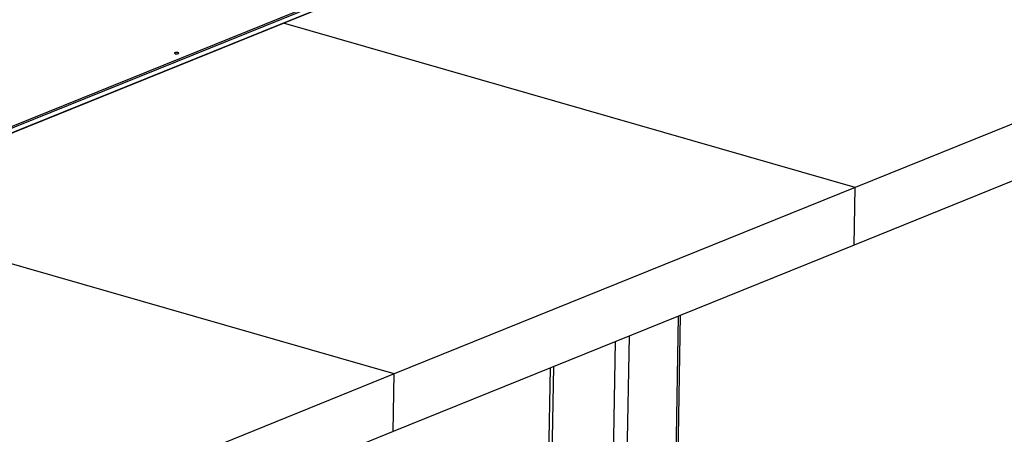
# Model space of a CAD drawing. Header units: millimetres. Extents: x 5 to 589, y 5 to 415.
# Tile 69 of 90: x 407.8 to 429.54, y 63.46 to 72.62. Entities that reach past the tile are written whole.
import ezdxf

# ---------------------------------------------------------------- set-up
doc = ezdxf.new("R2010")
doc.units = ezdxf.units.MM
doc.layers.add('TRAIT-FORT', color=4, linetype='Continuous', lineweight=25)

msp = doc.modelspace()

# ---------------------------------------------------------------- linework, layer by layer
at = {"layer": 'TRAIT-FORT', "color": 4, "linetype": 'Continuous', "lineweight": 25}
for p, q in [((395.434, 65.331), (423.418, 76.658)), ((395.434, 65.293), (423.418, 76.62)), ((396.79, 65.842), (423.418, 76.62)), ((413.622, 72.547), (423.798, 76.666)), ((396.789, 65.74), (423.416, 76.518)), ((436.422, 73.034), (426.246, 68.915)), ((403.446, 68.428), (413.622, 72.547)), ((426.246, 68.915), (413.622, 72.547)), ((436.4, 71.763), (426.224, 67.644)), ((426.246, 68.915), (416.069, 64.796)), ((426.224, 67.644), (426.246, 68.915)), ((416.069, 64.796), (403.446, 68.428)), ((426.224, 67.644), (416.048, 63.525)), ((422.315, 61.508), (422.393, 66.093)), ((422.268, 61.522), (422.345, 66.074)), ((420.893, 61.917), (420.954, 65.511)), ((421.196, 61.83), (421.26, 65.634)), ((416.069, 64.796), (405.893, 60.677)), ((416.048, 63.525), (416.069, 64.796)), ((419.509, 64.926), (419.466, 62.328)), ((419.547, 62.305), (419.592, 64.959)), ((416.048, 63.525), (405.872, 59.406))]:
    msp.add_line(p, q, dxfattribs=at)
at = {"layer": 'TRAIT-FORT', "color": 4, "linetype": 'Continuous', "lineweight": 25, "flags": 128}
msp.add_lwpolyline([(411.228, 71.894), (411.219, 71.889), (411.218, 71.883), (411.223, 71.877), (411.234, 71.872), (411.25, 71.869), (411.268, 71.868), (411.285, 71.87), (411.299, 71.873), (411.307, 71.879), (411.309, 71.885), (411.304, 71.891), (411.292, 71.895), (411.276, 71.898), (411.258, 71.899), (411.241, 71.898), (411.228, 71.894)], dxfattribs=at)

doc.saveas('drawing.dxf')
